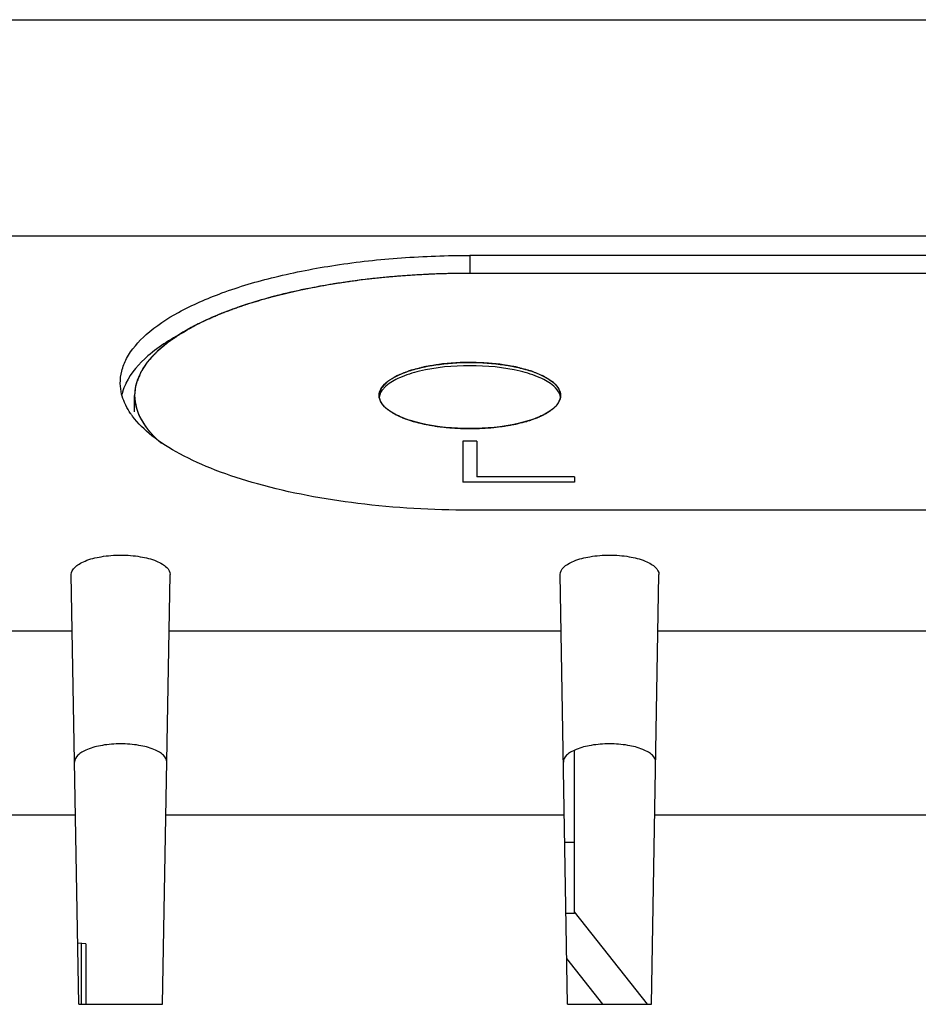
# Model space of a CAD drawing. Header units: millimetres. Extents: x 0 to 1189, y 0 to 841.
# Tile 6 of 22: x 375 to 388, y 625 to 639. Entities that reach past the tile are written whole.
import ezdxf

# ---------------------------------------------------------------- set-up
doc = ezdxf.new("R2010")
doc.units = ezdxf.units.MM
doc.header["$LTSCALE"] = 65.395
for name, color, linetype in [('LED-L-319EGW-CA-SHAPE', 7, 'CONTINUOUS'), ('LED_SHEET-SHAPE', 7, 'CONTINUOUS'), ('REAR_CASE-RW07-SHAPE', 7, 'CONTINUOUS'), ('XRJM-S-01-8-8-X-SHAPE', 7, 'CONTINUOUS')]:
    doc.layers.add(name, color=color, linetype=linetype)

msp = doc.modelspace()

# ---------------------------------------------------------------- linework, layer by layer
at = {"layer": 'LED-L-319EGW-CA-SHAPE', "color": 7, "linetype": 'Continuous'}
for p, q in [((383.126, 625.838), (383.126, 628.178)), ((382.986, 626.858), (383.126, 626.858)), ((383.126, 625.838), (383.003, 625.838)), ((384.169, 624.538), (383.126, 625.861)), ((383.532, 624.538), (383.015, 625.195))]:
    msp.add_line(p, q, dxfattribs=at)
at = {"layer": 'LED_SHEET-SHAPE', "color": 7, "linetype": 'Continuous'}
for p, q in [((397.626, 635.005), (381.626, 635.005)), ((380.155, 634.921), (380.13, 634.918)), ((377.751, 634.288), (377.735, 634.28)), ((376.826, 633.261), (376.826, 633.256)), ((376.826, 633.023), (376.826, 633.256)), ((381.526, 632.6), (381.526, 632.017)), ((381.726, 632.6), (381.526, 632.6)), ((381.726, 632.6), (381.726, 632.09)), ((383.126, 632.017), (381.526, 632.017)), ((383.126, 632.09), (381.726, 632.09)), ((383.126, 632.09), (383.126, 632.017))]:
    msp.add_line(p, q, dxfattribs=at)
for points, knots in [([(381.626, 635.005), (381.314, 635.005), (380.699, 634.983), (379.808, 634.886), (378.984, 634.729), (378.261, 634.518), (377.661, 634.261), (377.207, 633.966), (376.906, 633.635), (376.826, 633.374), (376.826, 633.256)], [0, 0, 0, 0, 0.172809, 0.340205, 0.496225, 0.636318, 0.756891, 0.855971, 0.934759, 1, 1, 1, 1]), ([(381.626, 635.005), (381.597, 635.005), (381.553, 635.004), (381.494, 635.004), (381.458, 635.003), (381.428, 635.003), (381.41, 635.003), (381.395, 635.003), (381.38, 635.002), (381.352, 635.002), (381.313, 635.001), (381.266, 634.999), (381.219, 634.998), (381.172, 634.997), (381.125, 634.995), (381.063, 634.992), (381.001, 634.989), (380.939, 634.986), (380.892, 634.985), (380.845, 634.981), (380.784, 634.977), (380.722, 634.973), (380.66, 634.969), (380.599, 634.964), (380.522, 634.957), (380.446, 634.951), (380.385, 634.945), (380.324, 634.939), (380.247, 634.931), (380.186, 634.924), (380.155, 634.921)], [0, 0, 0, 0, 0.0625, 0.09375, 0.125, 0.140625, 0.15625, 0.164062, 0.171875, 0.1875, 0.21875, 0.25, 0.28125, 0.3125, 0.34375, 0.375, 0.4375, 0.46875, 0.5, 0.53125, 0.5625, 0.625, 0.65625, 0.6875, 0.75, 0.8125, 0.84375, 0.875, 0.9375, 1, 1, 1, 1]), ([(380.13, 634.918), (380.074, 634.91), (379.989, 634.898), (379.875, 634.882), (379.805, 634.872), (379.748, 634.864), (379.713, 634.859), (379.684, 634.855), (379.656, 634.85), (379.607, 634.841), (379.537, 634.828), (379.453, 634.813), (379.369, 634.797), (379.306, 634.785), (379.264, 634.778), (379.247, 634.774), (379.233, 634.772), (379.219, 634.769), (379.196, 634.763), (379.163, 634.756), (379.111, 634.743), (379.045, 634.728), (378.979, 634.712), (378.926, 634.7), (378.887, 634.69), (378.854, 634.682), (378.831, 634.677), (378.818, 634.674), (378.807, 634.672), (378.799, 634.669), (378.787, 634.666), (378.766, 634.659), (378.737, 634.651), (378.701, 634.64), (378.654, 634.627), (378.595, 634.609), (378.536, 634.592), (378.489, 634.578), (378.459, 634.569), (378.438, 634.563), (378.427, 634.56), (378.416, 634.556), (378.402, 634.551), (378.368, 634.538), (378.318, 634.52), (378.251, 634.496), (378.195, 634.476), (378.151, 634.46), (378.123, 634.45), (378.101, 634.442), (378.087, 634.437), (378.075, 634.433), (378.065, 634.428), (378.048, 634.42), (378.022, 634.409), (377.982, 634.391), (377.932, 634.369), (377.851, 634.333), (377.791, 634.306), (377.751, 634.288)], [0, 0, 0, 0, 0.0625, 0.09375, 0.125, 0.140625, 0.15625, 0.164062, 0.171875, 0.1875, 0.21875, 0.25, 0.28125, 0.3125, 0.320312, 0.328125, 0.332031, 0.335938, 0.34375, 0.359375, 0.375, 0.40625, 0.4375, 0.453125, 0.46875, 0.484375, 0.492188, 0.496094, 0.5, 0.503906, 0.507812, 0.515625, 0.53125, 0.546875, 0.5625, 0.59375, 0.625, 0.640625, 0.65625, 0.664062, 0.667969, 0.671875, 0.679688, 0.6875, 0.71875, 0.75, 0.78125, 0.796875, 0.8125, 0.820312, 0.828125, 0.832031, 0.835938, 0.84375, 0.859375, 0.875, 0.90625, 0.9375, 1, 1, 1, 1]), ([(377.735, 634.28), (377.707, 634.265), (377.666, 634.242), (377.611, 634.211), (377.576, 634.192), (377.548, 634.177), (377.531, 634.167), (377.519, 634.161), (377.512, 634.157), (377.506, 634.153), (377.498, 634.147), (377.479, 634.135), (377.451, 634.116), (377.414, 634.091), (377.382, 634.07), (377.357, 634.053), (377.342, 634.043), (377.329, 634.034), (377.321, 634.029), (377.315, 634.025), (377.31, 634.021), (377.3, 634.013), (377.287, 634.002), (377.266, 633.984), (377.24, 633.963), (377.214, 633.941), (377.193, 633.923), (377.178, 633.91), (377.165, 633.899), (377.155, 633.892), (377.15, 633.887), (377.146, 633.884), (377.143, 633.881), (377.139, 633.876), (377.132, 633.868), (377.121, 633.857), (377.109, 633.843), (377.092, 633.825), (377.071, 633.803), (377.051, 633.78), (377.034, 633.762), (377.024, 633.751), (377.016, 633.743), (377.012, 633.738), (377.009, 633.733), (377.005, 633.728), (376.999, 633.718), (376.992, 633.707), (376.979, 633.688), (376.964, 633.665), (376.949, 633.642), (376.936, 633.623), (376.929, 633.612), (376.923, 633.603), (376.919, 633.597), (376.916, 633.592), (376.913, 633.587), (376.91, 633.579), (376.905, 633.567), (376.897, 633.548), (376.888, 633.524), (376.872, 633.486), (376.86, 633.458), (376.852, 633.439)], [0, 0, 0, 0, 0.0625, 0.09375, 0.125, 0.140625, 0.15625, 0.164062, 0.167969, 0.171875, 0.179688, 0.1875, 0.21875, 0.25, 0.28125, 0.296875, 0.3125, 0.320312, 0.328125, 0.332031, 0.335938, 0.34375, 0.359375, 0.375, 0.40625, 0.4375, 0.453125, 0.46875, 0.484375, 0.492188, 0.496094, 0.5, 0.503906, 0.507812, 0.515625, 0.53125, 0.546875, 0.5625, 0.59375, 0.625, 0.640625, 0.65625, 0.664062, 0.667969, 0.671875, 0.679688, 0.6875, 0.703125, 0.71875, 0.75, 0.78125, 0.796875, 0.8125, 0.820312, 0.828125, 0.832031, 0.835938, 0.84375, 0.859375, 0.875, 0.90625, 0.9375, 1, 1, 1, 1]), ([(380.326, 633.256), (380.326, 633.288), (380.348, 633.358), (380.429, 633.448), (380.552, 633.528), (380.715, 633.598), (380.911, 633.655), (381.217, 633.713), (381.626, 633.741), (382.036, 633.713), (382.342, 633.655), (382.538, 633.598), (382.7, 633.528), (382.823, 633.448), (382.904, 633.358), (382.926, 633.288), (382.926, 633.256)], [0, 0, 0, 0, 0.032542, 0.071991, 0.121585, 0.181874, 0.251936, 0.33, 0.5, 0.67, 0.748064, 0.818126, 0.878415, 0.928009, 0.967458, 1, 1, 1, 1]), ([(382.823, 633.441), (382.814, 633.447), (382.796, 633.459), (382.769, 633.476), (382.747, 633.491), (382.729, 633.503), (382.716, 633.511), (382.704, 633.519), (382.697, 633.524), (382.693, 633.526), (382.691, 633.528), (382.687, 633.529), (382.684, 633.531), (382.678, 633.533), (382.667, 633.538), (382.652, 633.544), (382.634, 633.552), (382.61, 633.562), (382.586, 633.572), (382.561, 633.582), (382.543, 633.59), (382.53, 633.595), (382.521, 633.599), (382.516, 633.601), (382.512, 633.603), (382.504, 633.605), (382.495, 633.607), (382.479, 633.611), (382.461, 633.617), (382.438, 633.623), (382.408, 633.631), (382.371, 633.641), (382.334, 633.651), (382.309, 633.658), (382.298, 633.661), (382.293, 633.663), (382.286, 633.664), (382.278, 633.665), (382.268, 633.667), (382.251, 633.67), (382.222, 633.675), (382.18, 633.682), (382.13, 633.69), (382.092, 633.696), (382.067, 633.701), (382.055, 633.703), (382.042, 633.705), (382.024, 633.706), (382.001, 633.708), (381.966, 633.711), (381.921, 633.715), (381.867, 633.719), (381.826, 633.722), (381.8, 633.725), (381.782, 633.726), (381.758, 633.726), (381.73, 633.726), (381.693, 633.727), (381.646, 633.727), (381.599, 633.727), (381.562, 633.727), (381.538, 633.727), (381.52, 633.727), (381.506, 633.728), (381.492, 633.727), (381.474, 633.725), (381.452, 633.724), (381.415, 633.721), (381.37, 633.718), (381.325, 633.714), (381.289, 633.712), (381.267, 633.71), (381.249, 633.709), (381.235, 633.708), (381.222, 633.705), (381.205, 633.703), (381.184, 633.699), (381.149, 633.694), (381.107, 633.687), (381.064, 633.68), (381.029, 633.675), (381.008, 633.672), (380.993, 633.669), (380.984, 633.668), (380.977, 633.666), (380.967, 633.663), (380.953, 633.66), (380.934, 633.655), (380.904, 633.647), (380.866, 633.637), (380.829, 633.627), (380.803, 633.621), (380.788, 633.617), (380.779, 633.614), (380.771, 633.612), (380.763, 633.61), (380.756, 633.607), (380.746, 633.604), (380.734, 633.599), (380.719, 633.592), (380.694, 633.582), (380.669, 633.573), (380.644, 633.563), (380.625, 633.555), (380.61, 633.549), (380.598, 633.544), (380.59, 633.541), (380.584, 633.539), (380.579, 633.537), (380.576, 633.534), (380.571, 633.531), (380.565, 633.528), (380.551, 633.519), (380.53, 633.506), (380.506, 633.491), (380.487, 633.479), (380.473, 633.47), (380.461, 633.463), (380.452, 633.457), (380.446, 633.453), (380.441, 633.451), (380.439, 633.448), (380.436, 633.446), (380.432, 633.441), (380.426, 633.434), (380.417, 633.424), (380.406, 633.412), (380.394, 633.399), (380.383, 633.386), (380.375, 633.378), (380.37, 633.372), (380.365, 633.367), (380.362, 633.363), (380.359, 633.36), (380.357, 633.358), (380.356, 633.356), (380.355, 633.355), (380.354, 633.352), (380.352, 633.346), (380.35, 633.337), (380.347, 633.327), (380.343, 633.314), (380.338, 633.297), (380.332, 633.276), (380.328, 633.263), (380.326, 633.256)], [0, 0, 0, 0, 0.015625, 0.03125, 0.046875, 0.054688, 0.0625, 0.070312, 0.074219, 0.076172, 0.077148, 0.078125, 0.080078, 0.082031, 0.085938, 0.09375, 0.101562, 0.109375, 0.125, 0.132812, 0.140625, 0.148438, 0.150391, 0.152344, 0.154297, 0.15625, 0.160156, 0.164062, 0.171875, 0.179688, 0.1875, 0.203125, 0.21875, 0.226562, 0.228516, 0.230469, 0.232422, 0.234375, 0.238281, 0.242188, 0.25, 0.265625, 0.28125, 0.296875, 0.300781, 0.304688, 0.308594, 0.3125, 0.320312, 0.328125, 0.34375, 0.359375, 0.375, 0.378906, 0.382812, 0.390625, 0.398438, 0.40625, 0.421875, 0.4375, 0.445312, 0.453125, 0.457031, 0.460938, 0.464844, 0.46875, 0.476562, 0.484375, 0.5, 0.515625, 0.523438, 0.53125, 0.535156, 0.539062, 0.542969, 0.546875, 0.554688, 0.5625, 0.578125, 0.59375, 0.601562, 0.609375, 0.613281, 0.615234, 0.617188, 0.621094, 0.625, 0.632812, 0.640625, 0.65625, 0.671875, 0.679688, 0.683594, 0.6875, 0.689453, 0.691406, 0.695312, 0.699219, 0.703125, 0.710938, 0.71875, 0.734375, 0.742188, 0.75, 0.757812, 0.761719, 0.765625, 0.767578, 0.769531, 0.771484, 0.773438, 0.777344, 0.78125, 0.796875, 0.8125, 0.820312, 0.828125, 0.835938, 0.839844, 0.84375, 0.845703, 0.847656, 0.849609, 0.851562, 0.859375, 0.867188, 0.875, 0.890625, 0.898438, 0.90625, 0.910156, 0.914062, 0.917969, 0.919922, 0.921875, 0.922852, 0.923828, 0.925781, 0.929688, 0.9375, 0.945312, 0.953125, 0.96875, 0.984375, 1, 1, 1, 1]), ([(382.827, 633.391), (382.77, 633.441), (382.613, 633.527), (382.213, 633.651), (381.626, 633.705), (381.039, 633.651), (380.639, 633.527), (380.482, 633.441), (380.425, 633.391)], [0, 0, 0, 0, 0.091547, 0.210251, 0.5, 0.789749, 0.908453, 1, 1, 1, 1]), ([(376.852, 633.439), (376.852, 633.436), (376.85, 633.43), (376.848, 633.422), (376.846, 633.417), (376.846, 633.414), (376.845, 633.41), (376.844, 633.405), (376.842, 633.397), (376.84, 633.388), (376.838, 633.376), (376.836, 633.365), (376.833, 633.354), (376.832, 633.342), (376.831, 633.331), (376.829, 633.319), (376.828, 633.308), (376.827, 633.296), (376.827, 633.281), (376.826, 633.269), (376.826, 633.261)], [0, 0, 0, 0, 0.0625, 0.125, 0.15625, 0.171875, 0.1875, 0.21875, 0.25, 0.3125, 0.375, 0.4375, 0.5, 0.5625, 0.625, 0.6875, 0.75, 0.8125, 0.875, 1, 1, 1, 1]), ([(380.425, 633.391), (380.412, 633.379), (380.368, 633.336), (380.334, 633.278), (380.328, 633.234)], [0, 0, 0, 0, 0.287762, 1, 1, 1, 1]), ([(382.926, 633.267), (382.925, 633.271), (382.924, 633.278), (382.923, 633.288), (382.922, 633.295), (382.92, 633.302), (382.916, 633.312), (382.914, 633.321), (382.911, 633.328), (382.907, 633.336), (382.903, 633.343), (382.9, 633.35), (382.897, 633.356), (382.893, 633.361), (382.888, 633.368), (382.883, 633.375), (382.879, 633.383), (382.873, 633.39), (382.865, 633.399), (382.857, 633.408), (382.851, 633.415), (382.843, 633.422), (382.834, 633.431), (382.826, 633.438), (382.823, 633.441)], [0, 0, 0, 0, 0.0625, 0.125, 0.15625, 0.1875, 0.25, 0.3125, 0.34375, 0.375, 0.4375, 0.46875, 0.5, 0.53125, 0.5625, 0.625, 0.65625, 0.6875, 0.75, 0.8125, 0.84375, 0.875, 0.9375, 1, 1, 1, 1]), ([(382.924, 633.234), (382.922, 633.248), (382.906, 633.309), (382.863, 633.359), (382.827, 633.391)], [0, 0, 0, 0, 0.221802, 1, 1, 1, 1]), ([(376.826, 633.256), (376.826, 633.135), (376.91, 632.866), (377.098, 632.667), (377.21, 632.571)], [0, 0, 0, 0, 0.451217, 1, 1, 1, 1]), ([(376.826, 633.256), (376.826, 633.253), (376.826, 633.248), (376.826, 633.242), (376.826, 633.237), (376.826, 633.235), (376.827, 633.233), (376.827, 633.232), (376.827, 633.229), (376.827, 633.225), (376.827, 633.222), (376.827, 633.219)], [0, 0, 0, 0, 0.25, 0.5, 0.625, 0.6875, 0.75, 0.8125, 0.84375, 0.875, 1, 1, 1, 1]), ([(380.455, 633.05), (380.418, 633.078), (380.356, 633.136), (380.326, 633.219), (380.326, 633.256)], [0, 0, 0, 0, 0.557874, 1, 1, 1, 1]), ([(380.326, 633.256), (380.327, 633.252), (380.327, 633.243), (380.329, 633.232), (380.329, 633.225), (380.33, 633.22), (380.331, 633.216), (380.333, 633.21), (380.336, 633.201), (380.338, 633.193), (380.34, 633.186), (380.342, 633.182), (380.346, 633.174), (380.351, 633.166), (380.355, 633.158), (380.357, 633.154), (380.358, 633.151), (380.361, 633.148), (380.364, 633.143), (380.37, 633.136), (380.376, 633.127), (380.382, 633.119), (380.385, 633.115), (380.391, 633.109), (380.398, 633.102), (380.406, 633.093), (380.411, 633.088), (380.415, 633.084), (380.419, 633.08), (380.428, 633.073), (380.441, 633.062), (380.451, 633.054), (380.456, 633.049)], [0, 0, 0, 0, 0.0625, 0.125, 0.15625, 0.171875, 0.1875, 0.21875, 0.25, 0.3125, 0.328125, 0.34375, 0.375, 0.4375, 0.46875, 0.484375, 0.5, 0.515625, 0.53125, 0.5625, 0.625, 0.65625, 0.671875, 0.6875, 0.75, 0.78125, 0.8125, 0.828125, 0.84375, 0.875, 0.9375, 1, 1, 1, 1]), ([(382.823, 633.071), (382.827, 633.074), (382.834, 633.082), (382.844, 633.091), (382.852, 633.098), (382.859, 633.106), (382.867, 633.115), (382.875, 633.124), (382.881, 633.132), (382.886, 633.14), (382.891, 633.147), (382.896, 633.155), (382.9, 633.161), (382.902, 633.166), (382.906, 633.174), (382.909, 633.182), (382.913, 633.189), (382.914, 633.193), (382.916, 633.198), (382.919, 633.207), (382.921, 633.216), (382.923, 633.222), (382.923, 633.226), (382.924, 633.233), (382.925, 633.243), (382.926, 633.251), (382.926, 633.255)], [0, 0, 0, 0, 0.0625, 0.125, 0.15625, 0.1875, 0.25, 0.3125, 0.34375, 0.375, 0.4375, 0.46875, 0.5, 0.53125, 0.5625, 0.625, 0.65625, 0.671875, 0.6875, 0.75, 0.8125, 0.828125, 0.84375, 0.875, 0.9375, 1, 1, 1, 1]), ([(382.926, 633.256), (382.926, 633.247), (382.923, 633.209), (382.907, 633.172), (382.892, 633.148)], [0, 0, 0, 0, 0.237957, 1, 1, 1, 1]), ([(382.926, 633.255), (382.926, 633.256), (382.926, 633.257), (382.926, 633.259), (382.926, 633.261), (382.926, 633.262), (382.926, 633.264), (382.926, 633.265), (382.926, 633.267), (382.926, 633.267)], [0, 0, 0, 0, 0.25, 0.5, 0.625, 0.6875, 0.75, 0.875, 1, 1, 1, 1]), ([(376.827, 633.219), (376.827, 633.217), (376.828, 633.212), (376.828, 633.207), (376.828, 633.203), (376.829, 633.2), (376.829, 633.197), (376.829, 633.193), (376.83, 633.187), (376.831, 633.18), (376.832, 633.167), (376.834, 633.152), (376.837, 633.137), (376.84, 633.125), (376.841, 633.117), (376.843, 633.111), (376.844, 633.107), (376.844, 633.104), (376.845, 633.101), (376.847, 633.094), (376.849, 633.085), (376.851, 633.077), (376.852, 633.073)], [0, 0, 0, 0, 0.0625, 0.125, 0.15625, 0.171875, 0.1875, 0.21875, 0.25, 0.3125, 0.375, 0.5, 0.625, 0.6875, 0.75, 0.78125, 0.8125, 0.828125, 0.84375, 0.875, 0.9375, 1, 1, 1, 1]), ([(382.892, 633.148), (382.886, 633.139), (382.859, 633.103), (382.825, 633.072), (382.797, 633.05)], [0, 0, 0, 0, 0.227024, 1, 1, 1, 1]), ([(376.852, 633.073), (376.856, 633.064), (376.862, 633.046), (376.869, 633.025), (376.874, 633.012), (376.876, 633.006), (376.877, 633.002), (376.879, 632.997), (376.883, 632.988), (376.889, 632.976), (376.896, 632.961), (376.903, 632.947), (376.909, 632.935), (376.913, 632.925), (376.918, 632.915), (376.925, 632.904), (376.933, 632.891), (376.941, 632.877), (376.948, 632.866), (376.952, 632.858), (376.955, 632.854), (376.957, 632.851), (376.959, 632.847), (376.963, 632.842), (376.969, 632.834), (376.981, 632.817), (376.995, 632.798), (377.007, 632.781), (377.014, 632.771), (377.022, 632.762), (377.032, 632.75), (377.044, 632.736), (377.057, 632.722), (377.067, 632.71), (377.075, 632.7), (377.084, 632.691), (377.1, 632.675), (377.123, 632.652), (377.141, 632.634), (377.15, 632.624)], [0, 0, 0, 0, 0.0625, 0.125, 0.140625, 0.15625, 0.164062, 0.171875, 0.1875, 0.21875, 0.25, 0.28125, 0.3125, 0.328125, 0.34375, 0.375, 0.40625, 0.4375, 0.46875, 0.484375, 0.492188, 0.5, 0.507812, 0.515625, 0.53125, 0.5625, 0.625, 0.65625, 0.671875, 0.6875, 0.71875, 0.75, 0.78125, 0.8125, 0.828125, 0.84375, 0.875, 0.9375, 1, 1, 1, 1]), ([(382.797, 633.05), (382.736, 633.004), (382.579, 632.925), (382.189, 632.812), (381.626, 632.762), (381.063, 632.812), (380.673, 632.925), (380.516, 633.004), (380.455, 633.05)], [0, 0, 0, 0, 0.094617, 0.214046, 0.5, 0.785954, 0.905383, 1, 1, 1, 1]), ([(380.456, 633.049), (380.468, 633.042), (380.486, 633.031), (380.51, 633.016), (380.525, 633.006), (380.537, 632.999), (380.544, 632.994), (380.549, 632.991), (380.552, 632.989), (380.556, 632.987), (380.561, 632.985), (380.572, 632.98), (380.59, 632.972), (380.612, 632.962), (380.635, 632.951), (380.652, 632.943), (380.664, 632.938), (380.669, 632.936), (380.675, 632.933), (380.684, 632.93), (380.695, 632.926), (380.722, 632.917), (380.753, 632.907), (380.785, 632.896), (380.8, 632.891), (380.809, 632.888), (380.816, 632.885), (380.824, 632.884), (380.834, 632.881), (380.851, 632.877), (380.886, 632.868), (380.922, 632.859), (380.952, 632.852), (380.965, 632.849), (380.974, 632.846), (380.985, 632.844), (381.005, 632.841), (381.032, 632.836), (381.065, 632.83), (381.098, 632.824), (381.125, 632.82), (381.145, 632.816), (381.156, 632.814), (381.168, 632.813), (381.182, 632.811), (381.217, 632.808), (381.27, 632.802), (381.316, 632.797), (381.34, 632.794)], [0, 0, 0, 0, 0.0625, 0.09375, 0.125, 0.140625, 0.15625, 0.164062, 0.167969, 0.171875, 0.179688, 0.1875, 0.21875, 0.25, 0.28125, 0.3125, 0.320312, 0.328125, 0.335938, 0.34375, 0.359375, 0.375, 0.4375, 0.46875, 0.484375, 0.492188, 0.5, 0.507812, 0.515625, 0.53125, 0.5625, 0.625, 0.640625, 0.65625, 0.664062, 0.671875, 0.6875, 0.71875, 0.75, 0.78125, 0.8125, 0.828125, 0.835938, 0.84375, 0.859375, 0.875, 0.9375, 1, 1, 1, 1]), ([(382.439, 632.886), (382.459, 632.893), (382.483, 632.9), (382.513, 632.91), (382.532, 632.917), (382.551, 632.924), (382.57, 632.931), (382.582, 632.935), (382.592, 632.939), (382.6, 632.942), (382.615, 632.949), (382.631, 632.956), (382.648, 632.964), (382.661, 632.969), (382.672, 632.975), (382.688, 632.983), (382.703, 632.991), (382.717, 632.998), (382.724, 633.003), (382.731, 633.007), (382.739, 633.012), (382.752, 633.02), (382.764, 633.027), (382.774, 633.033), (382.78, 633.038), (382.79, 633.046), (382.805, 633.057), (382.817, 633.066), (382.823, 633.071)], [0, 0, 0, 0, 0.125, 0.15625, 0.1875, 0.25, 0.28125, 0.3125, 0.328125, 0.34375, 0.375, 0.4375, 0.46875, 0.5, 0.53125, 0.5625, 0.625, 0.65625, 0.671875, 0.6875, 0.71875, 0.75, 0.8125, 0.828125, 0.84375, 0.875, 0.9375, 1, 1, 1, 1]), ([(381.34, 632.794), (381.363, 632.793), (381.41, 632.79), (381.463, 632.787), (381.499, 632.785), (381.514, 632.784), (381.525, 632.784), (381.537, 632.784), (381.559, 632.784), (381.589, 632.784), (381.626, 632.784), (381.662, 632.784), (381.693, 632.784), (381.717, 632.783), (381.735, 632.784), (381.753, 632.785), (381.789, 632.787), (381.832, 632.79), (381.874, 632.792), (381.898, 632.793), (381.916, 632.794), (381.933, 632.796), (381.957, 632.799), (381.997, 632.803), (382.038, 632.808), (382.073, 632.812), (382.088, 632.814), (382.099, 632.815), (382.11, 632.817), (382.13, 632.82), (382.157, 632.825), (382.19, 632.831), (382.223, 632.836), (382.25, 632.841), (382.27, 632.845), (382.28, 632.847), (382.29, 632.849), (382.303, 632.852), (382.323, 632.857), (382.348, 632.864), (382.389, 632.874), (382.419, 632.881), (382.439, 632.886)], [0, 0, 0, 0, 0.0625, 0.125, 0.140625, 0.15625, 0.164062, 0.171875, 0.1875, 0.21875, 0.25, 0.28125, 0.3125, 0.328125, 0.34375, 0.359375, 0.375, 0.4375, 0.46875, 0.484375, 0.5, 0.515625, 0.53125, 0.5625, 0.625, 0.640625, 0.65625, 0.664062, 0.671875, 0.6875, 0.71875, 0.75, 0.78125, 0.8125, 0.828125, 0.835938, 0.84375, 0.859375, 0.875, 0.90625, 0.9375, 1, 1, 1, 1])]:
    msp.add_open_spline(points, degree=3, knots=knots, dxfattribs=at)
at = {"layer": 'REAR_CASE-RW07-SHAPE', "color": 7, "linetype": 'Continuous'}
for p, q in [((356.496, 638.638), (420.393, 638.638)), ((356.345, 635.544), (419.661, 635.544)), ((381.626, 635.262), (381.626, 635.005)), ((397.626, 635.262), (381.626, 635.262)), ((397.626, 631.614), (381.626, 631.614)), ((376.026, 624.538), (375.919, 630.692)), ((377.226, 624.538), (377.334, 630.692)), ((383.026, 624.538), (382.919, 630.692)), ((384.226, 624.538), (384.334, 630.692)), ((375.933, 629.881), (370.319, 629.881)), ((382.933, 629.881), (377.319, 629.881)), ((389.933, 629.881), (384.319, 629.881)), ((375.979, 627.245), (370.273, 627.245)), ((382.979, 627.245), (377.273, 627.245)), ((389.979, 627.245), (384.273, 627.245)), ((376.026, 624.538), (377.226, 624.538)), ((383.026, 624.538), (384.226, 624.538))]:
    msp.add_line(p, q, dxfattribs=at)
for points, knots in [([(376.621, 633.427), (376.62, 633.487), (376.635, 633.612), (376.737, 633.867), (377.008, 634.172), (377.481, 634.481), (378.106, 634.751), (378.862, 634.973), (379.722, 635.138), (380.656, 635.24), (381.299, 635.262), (381.626, 635.262)], [0, 0, 0, 0, 0.031923, 0.065654, 0.144099, 0.24285, 0.363196, 0.503267, 0.659403, 0.826797, 1, 1, 1, 1]), ([(377.561, 634.177), (377.368, 634.078), (377.038, 633.879), (376.775, 633.583), (376.702, 633.432)], [0, 0, 0, 0, 0.564639, 1, 1, 1, 1]), ([(376.702, 633.432), (376.696, 633.42), (376.673, 633.369), (376.655, 633.315), (376.645, 633.275)], [0, 0, 0, 0, 0.25667, 1, 1, 1, 1]), ([(376.7, 633.116), (376.693, 633.129), (376.669, 633.181), (376.65, 633.235), (376.64, 633.276)], [0, 0, 0, 0, 0.256899, 1, 1, 1, 1]), ([(376.796, 632.96), (376.786, 632.973), (376.751, 633.022), (376.72, 633.075), (376.7, 633.116)], [0, 0, 0, 0, 0.259041, 1, 1, 1, 1]), ([(381.626, 631.614), (381.09, 631.614), (380.066, 631.673), (378.846, 631.897), (378.001, 632.169), (377.491, 632.397), (377.086, 632.651), (376.874, 632.855), (376.796, 632.96)], [0, 0, 0, 0, 0.313009, 0.597688, 0.721819, 0.830729, 0.923302, 1, 1, 1, 1]), ([(375.919, 630.692), (375.918, 630.73), (375.956, 630.792), (376.034, 630.848), (376.158, 630.908), (376.359, 630.957), (376.627, 630.978), (376.894, 630.957), (377.095, 630.908), (377.219, 630.847), (377.297, 630.792), (377.334, 630.73), (377.334, 630.692)], [0, 0, 0, 0, 0.070865, 0.119252, 0.178292, 0.326188, 0.500382, 0.674408, 0.822012, 0.880936, 0.92924, 1, 1, 1, 1]), ([(382.919, 630.692), (382.918, 630.73), (382.956, 630.792), (383.034, 630.848), (383.158, 630.908), (383.359, 630.957), (383.627, 630.978), (383.894, 630.957), (384.095, 630.908), (384.219, 630.847), (384.297, 630.792), (384.334, 630.73), (384.334, 630.692)], [0, 0, 0, 0, 0.070865, 0.119251, 0.178291, 0.326187, 0.50038, 0.674406, 0.822011, 0.880935, 0.929239, 1, 1, 1, 1]), ([(377.287, 628.007), (377.287, 628.043), (377.252, 628.101), (377.179, 628.153), (377.063, 628.209), (376.875, 628.255), (376.626, 628.274), (376.376, 628.255), (376.189, 628.209), (376.073, 628.153), (376, 628.101), (375.965, 628.043), (375.966, 628.007)], [0, 0, 0, 0, 0.070868, 0.119257, 0.178301, 0.326206, 0.500406, 0.674429, 0.822024, 0.880943, 0.929244, 1, 1, 1, 1]), ([(384.287, 628.007), (384.287, 628.043), (384.252, 628.101), (384.179, 628.153), (384.063, 628.209), (383.875, 628.255), (383.626, 628.274), (383.376, 628.255), (383.189, 628.209), (383.073, 628.153), (383, 628.101), (382.965, 628.043), (382.966, 628.007)], [0, 0, 0, 0, 0.070868, 0.119256, 0.1783, 0.326205, 0.500404, 0.674427, 0.822023, 0.880943, 0.929244, 1, 1, 1, 1])]:
    msp.add_open_spline(points, degree=3, knots=knots, dxfattribs=at)
msp.add_open_spline([(376.64, 633.276), (376.628, 633.325), (376.621, 633.376), (376.621, 633.427)], degree=3, dxfattribs=at)
at = {"layer": 'XRJM-S-01-8-8-X-SHAPE', "color": 7, "linetype": 'Continuous'}
for p, q in [((376.126, 625.402), (376.011, 625.411)), ((376.067, 624.538), (376.067, 625.407)), ((376.126, 625.402), (376.126, 624.538))]:
    msp.add_line(p, q, dxfattribs=at)

doc.saveas('drawing.dxf')
